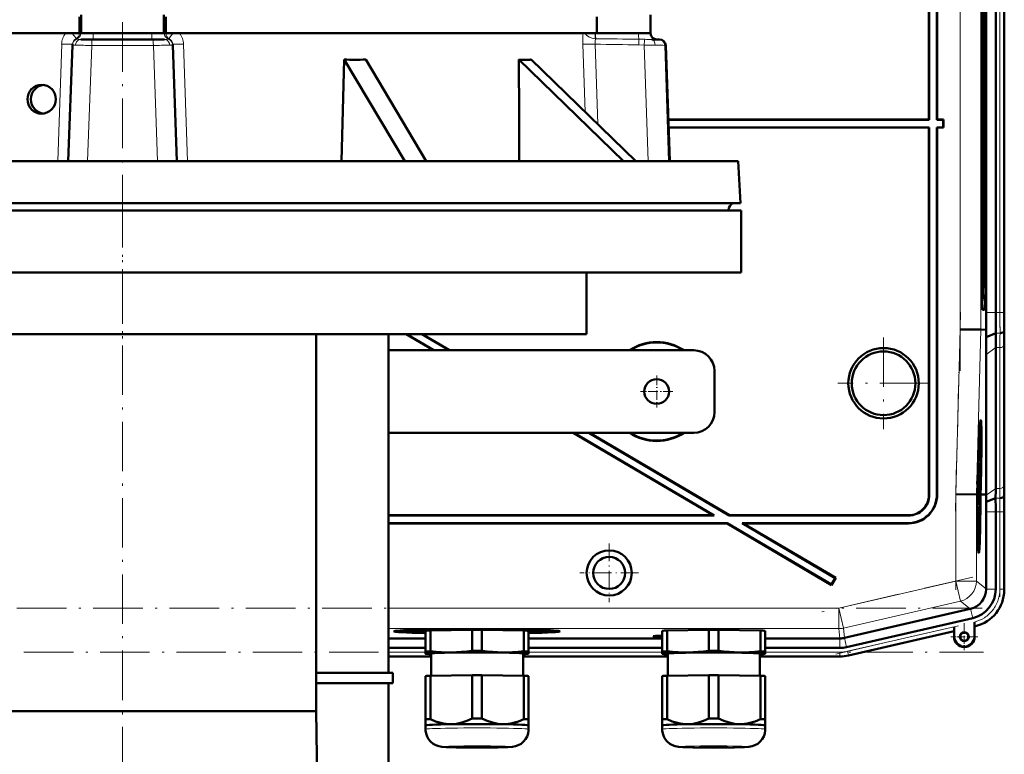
# Model space of a CAD drawing. Extents: x -1768 to 2122, y -1729 to 686.
# Tile 69 of 71: x 1581 to 1820, y 174 to 352. Entities that reach past the tile are written whole.
import ezdxf

# ---------------------------------------------------------------- set-up
doc = ezdxf.new("R2010")
doc.units = 0
doc.linetypes.add('DASHDOT', pattern=[18.5, 12, -3, 0.5, -3])

msp = doc.modelspace()

# ---------------------------------------------------------------- linework, layer by layer
at = {"color": 7, "lineweight": 50}
for p, q in [((1801.55, 327.49), (1801.55, 416.49)), ((1801.62, 327.42), (1801.62, 416.56)), ((1803.48, 416.42), (1803.48, 327.42)), ((1803.55, 416.49), (1803.55, 327.49)), ((1815.44, 280.63), (1815.44, 372.35)), ((1817.74, 372.35), (1817.74, 280.63)), ((1819.8, 280.63), (1819.8, 372.35)), ((1819.8, 372.35), (1819.8, 280.63)), ((1814.3, 291.49), (1814.3, 361.49)), ((1814.72, 361.49), (1814.72, 291.49)), ((1815.28, 361.49), (1815.28, 291.49)), ((1595.6, 352.37), (1595.6, 348.39)), ((1596.05, 352.82), (1596.05, 348.39)), ((1616.05, 352.82), (1616.05, 348.39)), ((1616.51, 348.39), (1616.51, 352.37)), ((1721.06, 352.37), (1721.06, 348.39)), ((1734.05, 352.82), (1734.05, 348.39)), ((1491.04, 348.39), (1595.6, 348.39)), ((1595.6, 348.39), (1596.05, 348.39)), ((1595.9, 346.89), (1598.68, 346.89)), ((1598.95, 348.39), (1596.05, 348.39)), ((1613.43, 346.89), (1598.68, 346.89)), ((1613.15, 348.39), (1598.95, 348.39)), ((1616.05, 348.39), (1613.15, 348.39)), ((1616.2, 346.89), (1613.43, 346.89)), ((1616.51, 348.39), (1616.05, 348.39)), ((1616.51, 348.39), (1721.06, 348.39)), ((1721.06, 348.39), (1734.05, 348.39)), ((1734.05, 348.39), (1734.05, 348.34)), ((1734.36, 346.89), (1736.02, 346.89)), ((1736.23, 346.89), (1736.02, 346.89)), ((1592.9, 317.39), (1593.88, 345.51)), ((1593.89, 345.59), (1593.88, 345.51)), ((1593.89, 345.59), (1593.89, 345.74)), ((1618.22, 345.59), (1618.22, 345.74)), ((1618.22, 345.59), (1618.22, 345.51)), ((1619.21, 317.39), (1618.22, 345.51)), ((1737.73, 345.44), (1738.71, 317.39)), ((1659.8, 341.99), (1659.12, 317.39)), ((1659.8, 341.99), (1674.45, 317.39)), ((1664.99, 341.99), (1679.65, 317.39)), ((1727.53, 317.39), (1702.14, 341.99)), ((1705.14, 341.99), (1704.98, 341.98)), ((1705.14, 341.99), (1730.53, 317.39)), ((1801.55, 327.49), (1738.35, 327.49)), ((1801.62, 327.42), (1738.35, 327.42)), ((1801.62, 327.42), (1801.55, 327.49)), ((1803.55, 327.49), (1803.48, 327.42)), ((1804.98, 327.42), (1803.48, 327.42)), ((1805.05, 327.49), (1803.55, 327.49)), ((1804.98, 327.42), (1805.05, 327.49)), ((1804.98, 325.56), (1804.98, 327.42)), ((1805.05, 325.49), (1805.05, 327.49)), ((1738.42, 325.56), (1801.62, 325.56)), ((1738.42, 325.49), (1801.55, 325.49)), ((1801.62, 325.56), (1801.55, 325.49)), ((1801.55, 325.49), (1801.55, 236.49)), ((1801.62, 325.56), (1801.62, 236.42)), ((1803.48, 236.55), (1803.48, 325.56)), ((1803.55, 325.49), (1803.48, 325.56)), ((1803.48, 325.56), (1804.98, 325.56)), ((1803.55, 236.48), (1803.55, 325.49)), ((1803.55, 325.49), (1805.05, 325.49)), ((1804.98, 325.56), (1805.05, 325.49)), ((1456.79, 317.39), (1737.05, 317.39)), ((1737.05, 317.39), (1755.32, 317.39)), ((1755.32, 317.39), (1755.85, 307.17)), ((1456.25, 307.17), (1737.52, 307.17)), ((1737.52, 307.17), (1742.57, 307.17)), ((1742.57, 307.17), (1755.85, 307.17)), ((1456.06, 305.39), (1756.06, 305.39)), ((1459.16, 305.39), (1734.97, 305.39)), ((1734.97, 305.39), (1752.95, 305.39)), ((1752.95, 305.39), (1752.95, 305.49)), ((1756.06, 305.39), (1756.06, 290.39)), ((1456.06, 290.39), (1756.06, 290.39)), ((1718.56, 290.39), (1718.56, 275.39)), ((1814.51, 283.48), (1814.4, 283.48)), ((1814.52, 283.48), (1814.41, 283.37)), ((1815.01, 281.3), (1814.57, 281.3)), ((1493.56, 275.39), (1718.56, 275.39)), ((1653, 275.39), (1653, 183.99)), ((1670.55, 193.24), (1670.55, 275.39)), ((1674.79, 275.39), (1681.4, 271.49)), ((1674.92, 275.39), (1681.54, 271.49)), ((1678.59, 275.39), (1685.2, 271.49)), ((1678.72, 275.39), (1685.34, 271.49)), ((1809.11, 276.57), (1814.11, 276.51)), ((1815.46, 276.49), (1814.11, 276.51)), ((1815.43, 274.69), (1815.46, 276.49)), ((1815.43, 274.69), (1817.77, 275.66)), ((1819.79, 276.06), (1819.83, 276.49)), ((1817.74, 238), (1817.74, 272.15)), ((1819.8, 239.42), (1819.8, 273.56)), ((1819.8, 239.42), (1819.8, 273.56)), ((1744.55, 271.49), (1670.55, 271.49)), ((1815.39, 236.49), (1815.39, 270.48)), ((1749.55, 266.49), (1749.55, 256.49)), ((1670.55, 251.49), (1744.55, 251.49)), ((1715.31, 251.49), (1749.23, 231.49)), ((1715.45, 251.49), (1749.48, 231.42)), ((1719.11, 251.49), (1753.14, 231.42)), ((1719.25, 251.49), (1753.16, 231.49)), ((1814.07, 252.85), (1813.87, 252.91)), ((1813.52, 243.44), (1813.52, 243.78)), ((1813.52, 243.58), (1813.52, 243.44)), ((1813.58, 244.55), (1813.55, 244.55)), ((1813.57, 244.61), (1813.56, 244.81)), ((1813.57, 244.61), (1813.56, 244.61)), ((1813.59, 245.4), (1813.58, 244.55)), ((1813.45, 241.46), (1813.44, 241.46)), ((1813.48, 241.74), (1813.45, 241.74)), ((1813.45, 241.46), (1813.45, 241.69)), ((1813.53, 241.69), (1813.45, 241.69)), ((1813.45, 241.46), (1813.54, 240.37)), ((1813.45, 241.05), (1813.45, 241.46)), ((1813.51, 242.75), (1813.48, 242.75)), ((1813.5, 242.67), (1813.48, 242.68)), ((1813.52, 242.62), (1813.48, 242.62)), ((1813.49, 242.23), (1813.48, 241.74)), ((1813.53, 242.18), (1813.49, 242.18)), ((1813.5, 242.67), (1813.51, 242.75)), ((1813.52, 242.62), (1813.5, 242.67)), ((1813.52, 242.94), (1813.52, 242.62)), ((1813.56, 242.91), (1813.52, 242.91)), ((1813.53, 242.18), (1813.56, 242.91)), ((1813.53, 241.69), (1813.53, 242.18)), ((1813.28, 238.99), (1813.32, 238.99)), ((1813.32, 238.99), (1813.28, 238.99)), ((1813.44, 239.52), (1813.38, 239.52)), ((1813.5, 239.71), (1813.39, 239.72)), ((1813.54, 239.96), (1813.4, 239.96)), ((1813.42, 237.69), (1813.44, 239.52)), ((1813.45, 241.05), (1813.43, 241.05)), ((1813.45, 239.52), (1813.44, 238.09)), ((1813.44, 239.52), (1813.45, 239.52)), ((1813.54, 239.96), (1813.45, 241.05)), ((1813.45, 239.71), (1813.45, 239.96)), ((1813.54, 240.37), (1813.54, 239.96)), ((1808.06, 236.59), (1813.06, 236.52)), ((1813.06, 236.52), (1813.22, 236.52)), ((1813.25, 237.97), (1813.22, 236.52)), ((1813.3, 237.97), (1813.25, 237.97)), ((1813.25, 237.97), (1813.3, 237.97)), ((1813.26, 236.52), (1813.3, 237.97)), ((1813.31, 236.52), (1813.26, 236.52)), ((1813.35, 238.48), (1813.31, 236.52)), ((1813.5, 236.7), (1813.31, 236.7)), ((1813.44, 236.65), (1813.31, 236.65)), ((1813.47, 237.29), (1813.32, 237.3)), ((1813.49, 237.24), (1813.32, 237.25)), ((1813.42, 237.69), (1813.33, 237.69)), ((1813.47, 237.29), (1813.42, 237.69)), ((1813.46, 238.58), (1813.44, 238.58)), ((1813.44, 238.09), (1813.46, 237.9)), ((1813.52, 238.44), (1813.47, 238.45)), ((1813.48, 237.79), (1813.47, 237.29)), ((1813.49, 237.74), (1813.47, 237.74)), ((1813.48, 234.82), (1813.5, 236.7)), ((1813.49, 237.74), (1813.52, 238.44)), ((1813.49, 237.24), (1813.49, 237.74)), ((1813.51, 236.7), (1813.49, 234.18)), ((1813.5, 236.7), (1813.51, 236.7)), ((1813.97, 236.51), (1814.02, 238.48)), ((1814.01, 236.51), (1813.97, 236.51)), ((1814.07, 238.47), (1814.01, 236.51)), ((1814.06, 236.51), (1814.11, 238.47)), ((1814.06, 236.5), (1814.43, 236.5)), ((1814.43, 236.5), (1815.39, 236.49)), ((1815.4, 236.35), (1815.39, 236.49)), ((1819.75, 236.06), (1819.78, 236.49)), ((1813.4, 235.47), (1813.31, 235.47)), ((1813.42, 234.23), (1813.32, 234.23)), ((1813.49, 234.18), (1813.32, 234.18)), ((1813.46, 235.12), (1813.41, 235.12)), ((1813.42, 234.73), (1813.42, 234.23)), ((1813.48, 234.23), (1813.42, 234.23)), ((1815.43, 234.71), (1817.72, 235.66)), ((1813.38, 233.64), (1813.33, 233.64)), ((1813.38, 232.83), (1813.34, 232.83)), ((1813.45, 231.79), (1813.35, 231.79)), ((1813.37, 230.85), (1813.44, 231.61)), ((1813.38, 233.64), (1813.49, 233.64)), ((1813.38, 232.83), (1813.38, 233.64)), ((1813.44, 231.98), (1813.38, 232.83)), ((1813.4, 233.1), (1813.47, 232.07)), ((1813.48, 233.1), (1813.4, 233.1)), ((1813.45, 231.79), (1813.44, 231.98)), ((1813.44, 231.61), (1813.45, 231.79)), ((1813.47, 232.07), (1813.47, 231.5)), ((1813.49, 233.64), (1813.48, 233.1)), ((1815.44, 213.63), (1815.44, 232.35)), ((1817.74, 213.54), (1817.74, 232.35)), ((1819.8, 213.34), (1819.8, 232.35)), ((1819.8, 213.54), (1819.8, 232.35)), ((1749.23, 231.49), (1670.55, 231.49)), ((1749.48, 231.42), (1670.55, 231.42)), ((1670.55, 229.56), (1752.64, 229.56)), ((1670.55, 229.49), (1752.62, 229.49)), ((1749.48, 231.42), (1749.23, 231.49)), ((1752.62, 229.49), (1752.64, 229.56)), ((1752.62, 229.49), (1777.93, 214.56)), ((1752.64, 229.56), (1777.91, 214.65)), ((1753.14, 231.42), (1753.16, 231.49)), ((1796.63, 231.42), (1753.14, 231.42)), ((1796.56, 231.49), (1753.16, 231.49)), ((1756.55, 229.49), (1756.3, 229.56)), ((1756.3, 229.56), (1796.49, 229.56)), ((1756.3, 229.56), (1778.85, 216.26)), ((1756.55, 229.49), (1796.56, 229.49)), ((1756.55, 229.49), (1778.95, 216.28)), ((1813.47, 231.5), (1813.38, 230.51)), ((1813.38, 230.48), (1813.46, 230.48)), ((1813.45, 229.94), (1813.39, 229.94)), ((1813.46, 230.48), (1813.45, 229.94)), ((1813.64, 224.05), (1813.45, 224)), ((1778.85, 216.26), (1777.91, 214.65)), ((1778.95, 216.28), (1777.93, 214.56)), ((1778.85, 216.26), (1778.95, 216.28)), ((1777.91, 214.65), (1777.93, 214.56)), ((1815.44, 213.63), (1815.44, 213.54)), ((1811.57, 208.76), (1781.09, 201.73)), ((1811.65, 208.78), (1811.57, 208.76)), ((1781.6, 199.49), (1812.17, 206.54)), ((1812.57, 205.58), (1812.57, 205.2)), ((1812.57, 202.03), (1812.57, 205.58)), ((1673.85, 203.32), (1673.79, 203.55)), ((1679.5, 198.43), (1679.5, 203.48)), ((1680.68, 203.53), (1690.81, 203.68)), ((1680.68, 198.48), (1680.68, 203.53)), ((1682.81, 203.56), (1682.81, 203.67)), ((1690.81, 198.63), (1690.81, 203.68)), ((1691.47, 203.8), (1691.47, 203.85)), ((1691.47, 203.85), (1691.47, 203.8)), ((1692.47, 203.85), (1692.47, 203.8)), ((1692.47, 203.8), (1692.47, 203.85)), ((1693.18, 203.68), (1703.31, 203.53)), ((1693.18, 198.63), (1693.18, 203.68)), ((1701.19, 203.67), (1701.19, 203.56)), ((1703.31, 198.48), (1703.31, 203.53)), ((1704.5, 198.43), (1704.5, 203.48)), ((1710.09, 203.32), (1710.15, 203.55)), ((1736.87, 198.43), (1736.87, 203.47)), ((1738.06, 203.53), (1748.19, 203.68)), ((1738.06, 198.48), (1738.06, 203.53)), ((1748.19, 198.63), (1748.19, 203.68)), ((1750.56, 203.68), (1760.69, 203.53)), ((1750.56, 198.63), (1750.56, 203.68)), ((1760.69, 198.48), (1760.69, 203.53)), ((1761.87, 198.43), (1761.87, 203.47)), ((1782.06, 197.48), (1807.63, 203.38)), ((1782.06, 197.48), (1807.63, 203.38)), ((1807.63, 203.38), (1807.67, 203.42)), ((1807.63, 202.03), (1807.63, 203.38)), ((1807.7, 204.46), (1807.7, 202.03)), ((1812.57, 205.2), (1812.57, 204.87)), ((1812.6, 204.56), (1812.63, 204.53)), ((1812.63, 204.53), (1812.83, 204.58)), ((1812.63, 204.53), (1812.83, 204.58)), ((1812.63, 204.53), (1812.63, 202.03)), ((1812.63, 202.03), (1812.63, 204.53)), ((1670.55, 201.6), (1679.5, 201.6)), ((1704.5, 201.6), (1736.87, 201.6)), ((1761.87, 201.6), (1779.97, 201.6)), ((1670.55, 199.3), (1679.5, 199.3)), ((1679.5, 198.43), (1679.5, 197.93)), ((1704.5, 199.3), (1736.87, 199.3)), ((1704.5, 197.93), (1704.5, 198.43)), ((1736.87, 198.43), (1736.87, 197.92)), ((1761.87, 199.3), (1779.98, 199.3)), ((1761.87, 197.92), (1761.87, 198.43)), ((1670.55, 197.24), (1680.85, 197.24)), ((1670.55, 197.24), (1680.85, 197.24)), ((1679.5, 197.93), (1679.5, 197.91)), ((1679.56, 197.89), (1679.5, 197.91)), ((1680.85, 192.54), (1680.85, 197.93)), ((1703.15, 197.93), (1703.15, 192.54)), ((1703.15, 197.24), (1738.22, 197.24)), ((1703.15, 197.24), (1738.22, 197.24)), ((1704.44, 197.89), (1704.5, 197.91)), ((1704.5, 197.91), (1704.5, 197.93)), ((1736.87, 197.92), (1736.87, 197.91)), ((1736.93, 197.89), (1736.87, 197.91)), ((1738.22, 192.54), (1738.22, 197.92)), ((1760.52, 197.92), (1760.52, 192.54)), ((1779.98, 197.24), (1760.52, 197.24)), ((1760.52, 197.24), (1779.98, 197.24)), ((1761.81, 197.89), (1761.87, 197.91)), ((1761.87, 197.91), (1761.87, 197.92)), ((1653, 193.24), (1671.55, 193.24)), ((1671.55, 190.74), (1671.55, 193.24)), ((1679.5, 192.48), (1679.5, 181.98)), ((1680.68, 192.53), (1690.81, 192.69)), ((1680.68, 192.53), (1680.68, 182.03)), ((1690.81, 192.69), (1690.81, 182.18)), ((1693.18, 192.69), (1703.31, 192.53)), ((1693.18, 192.69), (1693.18, 182.18)), ((1703.31, 192.53), (1703.31, 182.03)), ((1704.5, 192.48), (1704.5, 181.98)), ((1736.87, 192.48), (1736.87, 181.97)), ((1738.06, 192.53), (1748.19, 192.69)), ((1738.06, 192.53), (1738.06, 182.03)), ((1748.19, 192.69), (1748.19, 182.18)), ((1750.56, 192.69), (1760.69, 192.53)), ((1750.56, 192.69), (1750.56, 182.18)), ((1760.69, 192.53), (1760.69, 182.03)), ((1761.87, 192.48), (1761.87, 181.97)), ((1671.55, 190.74), (1653, 190.74)), ((1670.55, 164.68), (1670.55, 190.74)), ((1653, 183.99), (1559.11, 183.99)), ((1653, 183.99), (1654.03, 120.99)), ((1679.5, 181.98), (1679.5, 180.52)), ((1704.5, 180.52), (1704.5, 181.98)), ((1736.87, 181.97), (1736.87, 180.52)), ((1761.87, 180.52), (1761.87, 181.97)), ((1679.5, 179.57), (1679.5, 180.52)), ((1704.49, 180.51), (1704.5, 180.52)), ((1704.5, 180.52), (1704.5, 179.57)), ((1704.5, 180.52), (1704.5, 180.52)), ((1736.87, 179.57), (1736.87, 180.52)), ((1761.87, 180.52), (1761.87, 179.57)), ((1761.87, 180.52), (1761.87, 180.52)), ((1761.87, 180.51), (1761.87, 180.52))]:
    msp.add_line(p, q, dxfattribs=at)
at = {"color": 7, "linetype": 'DASHDOT', "lineweight": 18}
for p, q in [((1809.11, 266.51), (1809.11, 386.47)), ((1818.77, 381.52), (1818.77, 271.46)), ((1606.05, 351.04), (1606.05, 301.24)), ((1606.06, 308.39), (1606.06, 272.39)), ((1606.05, 57.15), (1606.05, 295.23)), ((1807.96, 232.5), (1809.22, 280.72)), ((1790.55, 274.59), (1790.55, 252.39)), ((1801.65, 263.49), (1779.46, 263.49)), ((1808.06, 213.42), (1808.06, 238.69)), ((1818.77, 234.23), (1818.77, 211.66)), ((1812.18, 216.48), (1775.58, 208.03)), ((1814.45, 208.98), (1397.46, 208.98)), ((1779.01, 197.83), (1810.31, 205.06)), ((1397.12, 198.27), (1814.79, 198.27))]:
    msp.add_line(p, q, dxfattribs=at)
at = {"color": 7, "lineweight": 18}
for p, q in [((1809.11, 276.57), (1809.11, 376.4)), ((1814.11, 276.51), (1814.11, 376.47)), ((1818.77, 372.35), (1818.77, 280.63)), ((1819.77, 372.35), (1819.77, 280.63)), ((1594.74, 347.04), (1594.75, 347.05)), ((1595.44, 348.39), (1595.59, 348.34)), ((1595.59, 348.34), (1595.59, 348.39)), ((1595.59, 348.34), (1595.59, 348.34)), ((1595.59, 348.34), (1595.95, 348.34)), ((1595.95, 348.39), (1595.95, 348.34)), ((1598.95, 348.39), (1598.95, 348.34)), ((1598.95, 348.34), (1613.16, 348.34)), ((1598.95, 348.34), (1598.95, 346.89)), ((1613.15, 348.39), (1613.16, 348.34)), ((1613.16, 346.89), (1613.16, 348.34)), ((1616.15, 348.39), (1616.15, 348.34)), ((1616.52, 348.34), (1616.15, 348.34)), ((1616.52, 348.34), (1616.52, 348.39)), ((1616.66, 348.39), (1616.52, 348.34)), ((1616.52, 348.34), (1616.52, 348.34)), ((1617.37, 347.04), (1617.36, 347.05)), ((1720.66, 348.39), (1720.66, 348.34)), ((1720.66, 348.34), (1720.74, 348.34)), ((1720.74, 348.34), (1731.16, 348.34)), ((1731.16, 348.39), (1731.16, 348.34)), ((1731.18, 345.59), (1731.2, 346.96)), ((1590.32, 317.39), (1591.29, 345.74)), ((1597.58, 317.39), (1598.59, 345.44)), ((1606.05, 345.44), (1598.59, 345.44)), ((1613.51, 345.44), (1606.05, 345.44)), ((1614.53, 317.39), (1613.51, 345.44)), ((1621.79, 317.39), (1620.82, 345.74)), ((1717.67, 345.74), (1718.17, 329.36)), ((1720.64, 345.74), (1721.24, 326.39)), ((1731.18, 345.59), (1732.52, 345.51)), ((1733.45, 317.39), (1732.52, 345.51)), ((1738.43, 317.39), (1737.51, 345.44)), ((1737.73, 345.44), (1737.51, 345.44)), ((1459.15, 305.49), (1734.97, 305.49)), ((1734.97, 305.49), (1739.93, 305.49)), ((1739.93, 305.49), (1752.95, 305.49)), ((1814.72, 291.49), (1815.28, 291.49)), ((1814.51, 283.48), (1814.41, 283.37)), ((1814.55, 281.33), (1815.01, 281.3)), ((1815.44, 280.63), (1817.74, 280.63)), ((1817.74, 280.63), (1818.77, 280.63)), ((1819.77, 280.63), (1818.77, 280.63)), ((1819.77, 280.63), (1819.8, 280.63)), ((1808.06, 236.59), (1809.11, 276.57)), ((1813.06, 236.52), (1814.11, 276.51)), ((1817.77, 275.66), (1818.8, 275.66)), ((1815.39, 270.48), (1817.74, 272.15)), ((1817.74, 272.15), (1818.77, 272.15)), ((1818.77, 238), (1818.77, 272.15)), ((1819.77, 238.69), (1819.77, 272.83)), ((1801.55, 236.49), (1801.62, 236.42)), ((1803.48, 236.55), (1803.55, 236.48)), ((1808.06, 215.53), (1808.06, 236.59)), ((1813.06, 215.53), (1813.06, 236.52)), ((1815.4, 236.35), (1817.74, 238)), ((1817.74, 238), (1818.77, 238)), ((1819.83, 236.49), (1819.78, 236.49)), ((1817.72, 235.66), (1818.75, 235.66)), ((1815.44, 232.35), (1817.74, 232.35)), ((1817.74, 232.35), (1818.77, 232.35)), ((1818.77, 232.35), (1819.77, 232.35)), ((1818.77, 213.54), (1818.77, 232.35)), ((1819.77, 232.35), (1819.8, 232.35)), ((1819.77, 232.35), (1819.77, 213.54)), ((1796.56, 229.49), (1796.49, 229.56)), ((1796.56, 231.49), (1796.63, 231.42)), ((1779.7, 208.98), (1808.06, 215.53)), ((1813.06, 215.53), (1808.06, 215.53)), ((1808.06, 215.53), (1809.19, 210.66)), ((1813.06, 215.53), (1815.44, 213.63)), ((1815.44, 213.54), (1817.74, 213.54)), ((1819.77, 213.54), (1818.77, 213.54)), ((1819.77, 213.54), (1819.8, 213.54)), ((1809.19, 210.66), (1780.82, 204.11)), ((1811.57, 208.76), (1809.19, 210.66)), ((1670.55, 208.98), (1779.7, 208.98)), ((1779.7, 208.98), (1780.82, 204.11)), ((1779.7, 208.98), (1779.7, 203.98)), ((1811.65, 208.78), (1812.17, 206.54)), ((1779.7, 203.98), (1670.55, 203.98)), ((1779.97, 201.6), (1779.7, 203.98)), ((1780.82, 204.11), (1781.09, 201.73)), ((1781.83, 198.48), (1807.7, 204.46)), ((1782.06, 197.51), (1807.67, 203.42)), ((1812.6, 204.56), (1812.63, 204.57)), ((1812.63, 204.57), (1812.63, 204.53)), ((1779.98, 201.6), (1779.98, 199.3)), ((1781.08, 201.73), (1781.6, 199.49)), ((1807.7, 202.03), (1807.63, 202.03)), ((1812.57, 202.03), (1812.63, 202.03)), ((1670.55, 198.27), (1679.5, 198.27)), ((1704.5, 198.27), (1736.87, 198.27)), ((1761.87, 198.27), (1779.98, 198.27)), ((1779.98, 197.27), (1779.98, 198.27)), ((1782.06, 197.51), (1781.83, 198.48)), ((1670.55, 197.27), (1680.85, 197.27)), ((1703.15, 197.27), (1738.22, 197.27)), ((1760.52, 197.27), (1779.98, 197.27)), ((1779.98, 197.27), (1779.98, 197.24)), ((1782.06, 197.51), (1782.06, 197.48))]:
    msp.add_line(p, q, dxfattribs=at)
at = {"color": 7, "linetype": 'DASHDOT', "lineweight": 18, "ltscale": 0.195001}
for p, q in [((1735.55, 265.39), (1735.55, 257.59)), ((1739.45, 261.49), (1731.65, 261.49))]:
    msp.add_line(p, q, dxfattribs=at)
at = {"color": 7, "linetype": 'DASHDOT', "lineweight": 18, "ltscale": 0.355368}
for p, q in [((1724.04, 224.6), (1724.04, 210.38)), ((1731.15, 217.49), (1716.93, 217.49))]:
    msp.add_line(p, q, dxfattribs=at)
at = {"color": 7, "linetype": 'DASHDOT', "lineweight": 18, "ltscale": 0.1625}
for p, q in [((1810.13, 205.28), (1810.13, 198.78)), ((1813.38, 202.03), (1806.88, 202.03))]:
    msp.add_line(p, q, dxfattribs=at)
at = {"color": 7, "linetype": 'DASHDOT', "lineweight": 18, "ltscale": 0.157961}
msp.add_line((1810.13, 205.19), (1810.13, 198.87), dxfattribs=at)
at = {"color": 7, "linetype": 'DASHDOT', "lineweight": 18, "ltscale": 0.157962}
msp.add_line((1813.29, 202.03), (1806.98, 202.03), dxfattribs=at)
at = {"color": 7, "lineweight": 18}
for points in [[(1593.78, 348.39), (1594.33, 347.77), (1594.68, 347.25), (1594.74, 347.09), (1594.75, 347.06), (1594.75, 347.05)], [(1594.63, 345.46), (1594.7, 345.9), (1594.89, 346.31), (1595.17, 346.62), (1595.53, 346.82), (1595.9, 346.89)], [(1595.9, 346.89), (1595.27, 346.9), (1595.09, 346.92)], [(1598.95, 348.34), (1597.02, 348.32), (1596, 348.33), (1595.96, 348.33), (1595.95, 348.34)], [(1616.15, 348.34), (1616.14, 348.33), (1616.1, 348.33), (1615.8, 348.32), (1613.21, 348.34), (1613.16, 348.34)], [(1617.02, 346.92), (1616.84, 346.9), (1616.2, 346.89)], [(1617.48, 345.46), (1617.4, 345.9), (1617.21, 346.31), (1616.93, 346.62), (1616.58, 346.82), (1616.2, 346.89)], [(1618.32, 348.39), (1617.9, 347.92), (1617.58, 347.5), (1617.38, 347.15), (1617.36, 347.07), (1617.36, 347.05)], [(1718.1, 348.39), (1718.54, 347.91), (1719.11, 347.51), (1719.66, 347.26), (1720.13, 347.12), (1720.61, 347.05)], [(1720.61, 347.05), (1720.63, 347.85), (1720.66, 348.34)], [(1720.77, 347.04), (1720.7, 346.86), (1720.65, 346.63), (1720.62, 346.07), (1720.64, 345.74)], [(1734.05, 348.34), (1734.05, 348.33), (1734.05, 348.33), (1734.05, 348.33), (1734.01, 348.33), (1733.65, 348.32), (1731.16, 348.34)], [(1735.15, 345.46), (1735.08, 346), (1735.01, 346.26), (1734.9, 346.48), (1734.76, 346.69), (1734.59, 346.83), (1734.36, 346.89)], [(1591.29, 345.74), (1593.01, 345.7), (1593.64, 345.71), (1593.84, 345.72), (1593.88, 345.73), (1593.89, 345.73), (1593.89, 345.74), (1593.89, 345.74), (1593.89, 345.74)], [(1594.63, 345.46), (1593.99, 345.47), (1593.92, 345.49), (1593.89, 345.49), (1593.89, 345.5), (1593.88, 345.5), (1593.88, 345.51)], [(1618.22, 345.51), (1618.22, 345.5), (1618.21, 345.5), (1618.19, 345.49), (1618.14, 345.48), (1617.96, 345.46), (1617.48, 345.46)], [(1620.82, 345.74), (1619.1, 345.7), (1618.47, 345.71), (1618.26, 345.72), (1618.23, 345.73), (1618.22, 345.73), (1618.22, 345.74), (1618.22, 345.74), (1618.22, 345.74)], [(1735.15, 345.46), (1737.07, 345.46), (1737.44, 345.45), (1737.51, 345.44)]]:
    msp.add_lwpolyline(points, dxfattribs=at)
at = {"color": 7, "lineweight": 50}
for points in [[(1813.54, 243.67), (1813.54, 243.65), (1813.53, 243.42), (1813.52, 242.94)], [(1813.53, 244.05), (1813.54, 244.14), (1813.55, 244.16)], [(1813.56, 242.91), (1813.55, 243.6), (1813.55, 243.65), (1813.54, 243.67)], [(1813.55, 244.16), (1813.56, 244.11), (1813.56, 243.95), (1813.57, 242.89)], [(1813.57, 242.89), (1813.54, 241.83), (1813.53, 241.69)], [(1813.46, 238.58), (1813.49, 239.62), (1813.5, 239.69), (1813.5, 239.71)], [(1813.5, 239.22), (1813.49, 239.11), (1813.47, 238.45)], [(1813.5, 239.71), (1813.52, 239.6), (1813.52, 239.42)], [(1813.52, 238.44), (1813.51, 239.11), (1813.5, 239.22)], [(1813.4, 235.47), (1813.42, 236.43), (1813.43, 236.61), (1813.44, 236.65)], [(1813.44, 236.65), (1813.45, 236.47), (1813.47, 235.58)], [(1813.53, 238.44), (1813.5, 237.38), (1813.49, 237.24)], [(1813.42, 234.23), (1813.4, 234.74), (1813.4, 235.47)], [(1813.43, 236.16), (1813.42, 236.04), (1813.41, 235.46)], [(1813.41, 235.46), (1813.42, 234.79), (1813.42, 234.74), (1813.42, 234.73)], [(1813.46, 235.12), (1813.44, 236.08), (1813.44, 236.14), (1813.43, 236.16)], [(1812.57, 204.87), (1812.59, 204.58), (1812.6, 204.56), (1812.6, 204.56)], [(1685.75, 198.21), (1684.57, 198.21), (1683.39, 198.25), (1682.05, 198.34), (1680.68, 198.48)], [(1690.81, 198.63), (1689.53, 198.46), (1688.26, 198.34), (1687.01, 198.25), (1685.75, 198.21)], [(1698.25, 198.21), (1696.99, 198.25), (1695.73, 198.34), (1694.47, 198.46), (1693.18, 198.63)], [(1703.31, 198.48), (1701.95, 198.34), (1700.61, 198.25), (1699.43, 198.21), (1698.25, 198.21)], [(1743.12, 198.21), (1741.94, 198.21), (1740.76, 198.25), (1739.42, 198.34), (1738.06, 198.48)], [(1748.19, 198.63), (1746.9, 198.46), (1745.64, 198.33), (1744.38, 198.25), (1743.12, 198.21)], [(1755.62, 198.21), (1754.36, 198.25), (1753.11, 198.33), (1751.84, 198.46), (1750.56, 198.63)], [(1760.69, 198.48), (1759.32, 198.34), (1757.98, 198.25), (1756.8, 198.21), (1755.62, 198.21)], [(1685.75, 180.81), (1685.12, 180.82), (1684.5, 180.87), (1683.85, 180.97), (1683.2, 181.11), (1681.94, 181.5), (1680.68, 182.03)], [(1690.81, 182.18), (1689.55, 181.61), (1688.29, 181.19), (1687.64, 181.02), (1686.99, 180.91), (1686.37, 180.84), (1685.75, 180.81)], [(1698.25, 180.81), (1697.63, 180.84), (1697.01, 180.91), (1696.35, 181.02), (1695.7, 181.19), (1694.44, 181.61), (1693.18, 182.18)], [(1703.31, 182.03), (1702.05, 181.5), (1700.79, 181.11), (1700.15, 180.97), (1699.5, 180.87), (1698.87, 180.82), (1698.25, 180.81)], [(1743.12, 180.8), (1742.5, 180.82), (1741.88, 180.87), (1741.22, 180.97), (1740.58, 181.11), (1739.32, 181.5), (1738.06, 182.03)], [(1748.19, 182.18), (1746.93, 181.61), (1745.67, 181.18), (1745.02, 181.02), (1744.36, 180.91), (1743.74, 180.83), (1743.12, 180.8)], [(1755.62, 180.8), (1755, 180.83), (1754.38, 180.91), (1753.73, 181.02), (1753.08, 181.18), (1751.82, 181.61), (1750.56, 182.18)], [(1760.69, 182.03), (1759.43, 181.5), (1758.17, 181.11), (1757.52, 180.97), (1756.87, 180.87), (1756.25, 180.82), (1755.62, 180.8)], [(1692, 175.12), (1686.92, 175.16), (1684.53, 175.23), (1683.45, 175.31), (1682.69, 175.45), (1681.99, 175.7), (1681.33, 176.08), (1680.74, 176.57), (1680.26, 177.15), (1679.88, 177.81), (1679.63, 178.52), (1679.51, 179.27), (1679.5, 179.57)], [(1692, 175.12), (1697.07, 175.16), (1699.47, 175.23), (1700.55, 175.31), (1701.31, 175.45), (1702, 175.7), (1702.67, 176.08), (1703.25, 176.57), (1703.74, 177.15), (1704.11, 177.81), (1704.37, 178.52), (1704.49, 179.27), (1704.5, 179.57)], [(1749.37, 175.11), (1744.3, 175.16), (1741.9, 175.23), (1740.82, 175.31), (1740.06, 175.45), (1739.37, 175.7), (1738.7, 176.08), (1738.12, 176.57), (1737.63, 177.15), (1737.26, 177.81), (1737, 178.52), (1736.88, 179.27), (1736.87, 179.57)], [(1749.37, 175.11), (1754.45, 175.16), (1756.85, 175.23), (1757.92, 175.31), (1758.68, 175.45), (1759.38, 175.7), (1760.04, 176.08), (1760.63, 176.57), (1761.11, 177.15), (1761.49, 177.81), (1761.74, 178.52), (1761.86, 179.27), (1761.87, 179.57)]]:
    msp.add_lwpolyline(points, dxfattribs=at)
for centre, radius in [((1790.55, 263.49), 8.54), ((1790.55, 263.49), 7.72), ((1735.55, 261.49), 3), ((1724.04, 217.49), 5.47), ((1724.04, 217.49), 3.88), ((1810.13, 202.03), 1.07), ((1810.13, 202.03), 1)]:
    msp.add_circle(centre, radius, dxfattribs=at)
at = {"color": 7, "lineweight": 18}
for centre, radius, start, end in [((1595.89, 345.58), 4.61, 142.4046, 177.9775), ((1595.38, 345.46), 1.5, 101.2636, 177.8996), ((1595.38, 345.69), 1.49, 115.5121, 178.089), ((1595.38, 345.54), 1.5, 108.0677, 177.9855), ((1595.36, 348.28), 1.39, 243.5503, 251.548), ((1594.09, 348.4), 1.5, 296.0617, 357.8337), ((1595.72, 349.95), 3.1, 255.0583, 258.2168), ((1618.02, 348.4), 1.5, 182.1663, 243.9383), ((1616.39, 349.96), 3.1, 281.7864, 284.9382), ((1616.73, 345.46), 1.5, 2.1004, 78.7364), ((1616.74, 348.29), 1.39, 288.463, 296.4448), ((1616.72, 345.54), 1.5, 2.0144, 71.9323), ((1616.72, 345.69), 1.49, 1.9111, 64.4878), ((1616.21, 345.58), 4.61, 2.022, 37.5956), ((1747.46, 346.75), 29.8, 176.858, 181.9537), ((1720.79, 357.24), 8.9, 263.8723, 269.1428), ((1720.89, 350.18), 3.14, 264.9299, 267.8638), ((1752.71, 4109.72), 3762.82, 269.51363, 269.67239), ((1730.89, 309.82), 37.15, 87.2983, 89.532), ((1931.01, 329.2), 199.16, 174.895, 175.303), ((1734.32, 387.96), 41.07, 267.6553, 270.0545), ((1595.13, 44.08), 301.38, 89.3419, 90.0963), ((1616.97, 44.08), 301.38, 89.9037, 90.6581), ((1752.71, 2229.57), 1884.11, 269.02474, 269.34518), ((1734.8, 396.2), 50.74, 267.4313, 270.3997), ((2237.57, 280.53), 418.8, 179.9856, 180.6657), ((2203.38, 280.53), 383.61, 179.9854, 180.6681), ((2068.68, 271.84), 249.92, 179.1254, 179.9311), ((2048.86, 272.55), 229.1, 179.1224, 179.9306), ((1648.78, 238.2), 169.99, 359.143, 359.9328), ((1628.85, 238.91), 190.91, 359.1448, 359.9328), ((1533.14, 232.41), 285.63, 359.9869, 0.6516), ((1498.94, 232.42), 320.83, 359.987, 0.6502), ((1810.56, 213.54), 9.21, 282.9951, 0.005), ((1810.6, 213.54), 8.17, 341.479, 0.0467), ((1810.63, 213.51), 8.13, 322.0259, 341.626), ((1810.6, 213.49), 8.15, 302.6137, 322.2041), ((1810.57, 213.52), 8.18, 284.1355, 302.7235), ((1779.7, 208.98), 5, 270, 283), ((1779.98, 206.47), 8.2, 269.9878, 283.0122), ((1779.98, 206.49), 9.21, 270.0004, 282.9992)]:
    msp.add_arc(centre, radius, start, end, dxfattribs=at)
at = {"color": 7, "lineweight": 50}
for centre, radius, start, end in [((1735.55, 348.39), 1.5, 182, 270), ((1736.23, 345.39), 1.5, 2, 90), ((1662.4, 439.76), 97.8, 268.4748, 271.5193), ((-49372.45, 158.82), 51074.92, 0.177886, 0.205482), ((1703.65, 374.82), 32.87, 267.3635, 272.3113), ((1586.54, 332.37), 3.56, 135.478, 179.6681), ((1587.37, 332.39), 3.54, 135.7561, 180.0983), ((1586.45, 332.46), 3.43, 90.1062, 135.4963), ((1587.27, 332.48), 3.41, 96.9791, 135.6501), ((1586.44, 332.47), 3.41, 44.4297, 89.9299), ((1586.38, 332.42), 3.5, 359.6203, 44.4185), ((1586.5, 332.36), 3.51, 179.4201, 224.0331), ((1587.37, 332.38), 3.54, 179.9017, 224.244), ((1586.33, 332.41), 3.54, 315.2231, 359.7101), ((1586.4, 332.27), 3.38, 224.1543, 269.9933), ((1587.27, 332.3), 3.41, 224.3498, 262.6636), ((1586.39, 332.34), 3.46, 270.1696, 315.3495), ((1754.95, 305.39), 2, 116.8684, 177), ((2341.35, 280.59), 525.91, 179.9957, 180.4469), ((2237.81, 280.53), 420.07, 179.9858, 180.6638), ((2166.88, 280.54), 347.08, 179.9853, 180.6691), ((2116.78, 270.13), 301.39, 179.1332, 179.9321), ((2068.25, 271.85), 250.51, 179.1277, 179.9315), ((2027.16, 273.31), 207.36, 179.1212, 179.9305), ((1735.55, 261.49), 12, 56.4427, 123.5573), ((1735.55, 261.49), 11.9, 57.2111, 122.7889), ((1744.55, 266.49), 5, 0, 90), ((1744.55, 256.49), 5, 270, 360), ((1735.55, 261.49), 12, 236.4427, 303.5573), ((1735.55, 261.49), 11.9, 237.2111, 302.7889), ((1814.01, 252.79), 0.0805, 4.8393, 48.6176), ((1813.7, 244.6), 0.129, 175.8658, 199.2161), ((1818.42, 242.12), 4.95, 179.4351, 184.4451), ((1816.35, 242.47), 2.88, 179.1341, 184.6358), ((1786.52, 243.03), 26.99, 359.3998, 0.6122), ((1782.96, 238.84), 30.57, 359.2603, 1.093), ((1607.15, 239.67), 212.65, 359.1437, 359.9328), ((2027.02, 239.67), 207.22, 180.0687, 180.8785), ((1796.49, 236.55), 6.99, 269.9843, 0.0157), ((1796.56, 236.48), 5, 269.9843, 0.0157), ((1796.56, 236.48), 6.99, 269.9842, 0.0158), ((1796.63, 236.41), 5, 269.9843, 0.0157), ((1846.83, 238.27), 33.37, 179.4676, 180.647), ((1831.43, 238.19), 17.96, 179.1828, 181.286), ((1700.62, 233.36), 114.81, 0.6735, 1.491), ((1648.45, 238.2), 169.29, 359.1397, 359.9326), ((1462.47, 232.43), 357.33, 359.9869, 0.6511), ((2167.39, 232.43), 347.59, 179.3315, 180.0144), ((1835.41, 235.15), 21.94, 180.0813, 182.4019), ((1871.74, 236.08), 58.27, 180.4885, 181.2422), ((1813.61, 234.23), 0.129, 175.8658, 199.2161), ((1615.05, 232.4), 200.39, 359.9856, 0.6607), ((1533.34, 232.41), 284.4, 359.9866, 0.6543), ((1810.44, 213.64), 5, 284.0551, 358.9536), ((1810.56, 213.54), 7.18, 282.9912, 0.0087), ((1810.81, 213.34), 8.99, 282.9916, 0.0084), ((1810.13, 202.03), 1, 38.8023, 269.957), ((1810.13, 202.03), 2.5, 180, 0), ((1810.13, 202.03), 2.43, 180, 360), ((1810.13, 202.03), 2.5, 218.7594, 0), ((1779.98, 206.49), 7.19, 270.0004, 282.9993), ((1779.98, 206.49), 9.25, 270.0004, 282.9992), ((1779.98, 206.49), 9.25, 270.0004, 282.9992)]:
    msp.add_arc(centre, radius, start, end, dxfattribs=at)
at = {"color": 7, "lineweight": 18}
for centre, major_axis, ratio, start_param, end_param in [((1594.09, 348.39), (0, -1.5), 0.999391, 0.448089, 1.53589), ((1594.45, 348.39), (0, -1.5), 0.999391, 0.315358, 1.53589), ((1598.68, 345.39), (0, 1.5), 0.056647, 0, 1.53589), ((1613.43, 345.39), (0, 1.5), 0.056647, 4.747296, 6.283185), ((1617.65, 348.39), (0, 1.5), 0.999391, 1.605703, 2.826233), ((1618.02, 348.39), (0, 1.5), 0.999391, 1.605704, 2.693504), ((1720.79, 348.39), (0, -1.5), 0.0349, 4.747295, 5.835096), ((1731.21, 348.39), (0, -1.5), 0.0349, 4.747296, 5.967827), ((1736.02, 345.39), (0, 1.5), 0.998394, 4.747296, 6.283185), ((1720.64, 345.84), (3, 0.09), 0.034883, 3.273131, 4.711304), ((1818.77, 272.85), (1, 0), 0.707107, 4.712389, 6.248279), ((1818.77, 238.71), (1, 0), 0.707107, 4.712389, 6.248279), ((1808.06, 215.53), (3.11, 3.91), 0.999441, 4.04071, 5.384068), ((1692, 179.57), (12.5, 0), 0.026177, 1.047198, 3.141593), ((1692, 179.57), (12.5, 0), 0.026177, 0, 1.047198), ((1749.37, 179.57), (12.5, 0), 0.026177, 1.047198, 3.141593), ((1749.37, 179.57), (12.5, 0), 0.026177, 0, 1.047198), ((1692, 175.33), (8.26, 0), 0.026177, 1.570796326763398, 7.853981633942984), ((1749.37, 175.33), (8.26, 0), 0.026177, 1.570796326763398, 7.853981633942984)]:
    msp.add_ellipse(centre, major_axis=major_axis, ratio=ratio, start_param=start_param, end_param=end_param, dxfattribs=at)
at = {"color": 7, "lineweight": 50}
for centre, major_axis, ratio, start_param, end_param in [((1814.57, 291.49), (0, 10.19), 0.026177, 1.570796, 3.139981), ((1814.51, 291.49), (0, 8.01), 0.026177, 3.167782, 4.712389), ((1815.01, 291.49), (0, 10.19), 0.026177, 3.141593, 4.712389), ((1814.51, 291.49), (0, 8.01), 0.026177, 3.141593, 3.167782), ((1818.79, 276.07), (1, 0), 0.414255, 4.715234, 6.251119), ((1813.69, 238.5), (0.42, 16.16), 0.026173, 0.002609, 1.541551), ((1813.69, 238.5), (0.42, 16.16), 0.026173, 4.711319, 6.285795), ((1813.69, 238.41), (-0.38, -14.44), 0.026173, 3.134978, 4.673197), ((1813.69, 238.5), (0.33, 12.78), 0.026173, 0.002734, 1.572781), ((1813.69, 238.5), (0.33, 12.78), 0.026173, 4.711319, 6.283528), ((1813.69, 238.41), (-0.38, -14.44), 0.026173, 1.576165, 3.056296), ((1813.64, 238.47), (0, -16.16), 0.026176, 4.833214, 6.28068), ((1813.64, 238.51), (0, 14.46), 0.026176, 1.709149, 3.149459), ((1813.64, 238.47), (0, -12.78), 0.026176, 4.865698, 6.280665), ((1813.17, 238.48), (-0.09, -10.11), 0.026177, 1.394496, 1.448849), ((1813.64, 238.51), (0, 14.46), 0.026176, 3.149459, 4.573351), ((1813.64, 238.47), (0, -12.78), 0.026176, 6.280665, 7.699987), ((1813.64, 238.47), (0, -16.16), 0.026176, 6.28068, 7.732162), ((1813.65, 238.48), (-0.14, -16.16), 0.026177, 1.448448, 1.448756), ((1813.17, 238.48), (-0.09, -10.11), 0.026177, 1.072075, 1.132318), ((1818.75, 236.07), (1, 0), 0.414215, 4.715229, 6.251119), ((1691.97, 203.33), (-20.18, 0), 0.026177, 6.280911, 7.187708), ((1691.97, 203.33), (-20.18, 0), 0.026177, 4.73717, 6.280911), ((1691.97, 203.33), (-18.12, 0), 0.026177, 4.739988, 6.290255), ((1691.97, 203.33), (-18.12, 0), 0.026177, 0.00707, 0.811593), ((1691.97, 203.33), (-16.2, 0), 0.026177, 6.280893, 6.975563), ((1691.97, 203.33), (-16.2, 0), 0.026177, 3.143885, 6.280893), ((1692, 203.32), (13.8, 0), 0.026177, 2.531934, 2.704054), ((1692, 203.32), (13.8, 0), 0.026177, 1.484737, 1.656856), ((1691.97, 203.33), (-20.18, 0), 0.026177, 3.143867, 4.687608), ((1691.97, 203.33), (-18.12, 0), 0.026177, 3.134523, 4.68479), ((1692, 203.32), (13.8, 0), 0.026177, 0.437539, 0.609658), ((1691.97, 203.33), (-20.18, 0), 0.026177, 2.240627, 3.143867), ((1691.97, 203.33), (-16.2, 0), 0.026177, 2.454681, 3.143885), ((1691.97, 203.33), (-18.12, 0), 0.026177, 2.334296, 3.134523), ((1749.37, 203.32), (13.8, 0), 0.026177, 2.531934, 2.704054), ((1749.37, 203.32), (13.8, 0), 0.026177, 1.484737, 1.656856), ((1749.37, 203.32), (13.8, 0), 0.026177, 0.437539, 0.609658), ((1807.67, 204.45), (0, 1.03), 0.034024, 3.184364, 4.720253), ((1744.96, 202.12), (10.3, 0), 0.026177, 2.47459, 3.1393), ((1744.96, 202.12), (10.3, 0), 0.026177, 3.1393, 3.808595), ((1779.97, 206.6), (4.97, 0.57), 0.999653, 4.598982, 4.601547), ((1779.97, 206.6), (-4.97, -0.57), 0.999653, 1.459955, 1.684204), ((1692, 198.27), (-13.8, 0), 0.026177, 5.673527, 5.845646), ((1692, 197.93), (12.5, 0), 0.026177, 6.185296, 9.424778), ((1692, 197.93), (11.15, 0), 0.026177, 0, 3.141593), ((1692, 198.27), (-13.8, 0), 0.026177, 4.626329, 4.798449), ((1692, 198.27), (-13.8, 0), 0.026177, 3.579132, 3.751251), ((1749.37, 198.27), (-13.8, 0), 0.026177, 5.673527, 5.845646), ((1749.37, 197.92), (12.5, 0), 0.026177, 6.185296, 9.424778), ((1749.37, 197.92), (11.15, 0), 0.026177, 0, 3.141593), ((1749.37, 198.27), (-13.8, 0), 0.026177, 4.626329, 4.798449), ((1749.37, 198.27), (-13.8, 0), 0.026177, 3.579132, 3.751251), ((1692, 197.93), (12.5, 0), 0.026177, 3.141593, 3.239482), ((1692, 197.93), (12.5, 0), 0.026177, 3.239482, 3.610643), ((1692, 197.93), (12.5, 0), 0.026177, 5.814135, 6.185296), ((1749.37, 197.92), (12.5, 0), 0.026177, 3.141593, 3.239482), ((1749.37, 197.92), (12.5, 0), 0.026177, 3.239482, 3.610643), ((1749.37, 197.92), (12.5, 0), 0.026177, 5.814135, 6.185296), ((1692, 192.33), (13.8, 0), 0.026177, 2.531934, 2.704054), ((1692, 192.33), (13.8, 0), 0.026177, 1.484737, 1.656856), ((1692, 192.33), (13.8, 0), 0.026177, 0.437539, 0.609658), ((1749.37, 192.33), (13.8, 0), 0.026177, 2.531934, 2.704054), ((1749.37, 192.33), (13.8, 0), 0.026177, 1.484737, 1.656856), ((1749.37, 192.33), (13.8, 0), 0.026177, 0.437539, 0.609658), ((1692, 181.82), (-13.8, 0), 0.026177, 5.673527, 5.845646), ((1692, 181.82), (-13.8, 0), 0.026177, 4.626329, 4.798449), ((1692, 181.82), (-13.8, 0), 0.026177, 3.579132, 3.751251), ((1749.37, 181.82), (-13.8, 0), 0.026177, 5.673527, 5.845646), ((1749.37, 181.82), (-13.8, 0), 0.026177, 4.626329, 4.798449), ((1749.37, 181.82), (-13.8, 0), 0.026177, 3.579132, 3.751251), ((1692, 180.52), (12.5, 0), 0.026177, 0, 3.141593), ((1749.37, 180.52), (12.5, 0), 0.026177, 0, 3.141593), ((1692, 175.33), (3.5, 0), 0.026177, 0, 3.141593), ((1692, 175.33), (3.5, 0), 0.026177, 3.141593, 6.283185), ((1749.37, 175.33), (3.5, 0), 0.026177, 0, 3.141593), ((1749.37, 175.33), (3.5, 0), 0.026177, 3.141593, 6.283185)]:
    msp.add_ellipse(centre, major_axis=major_axis, ratio=ratio, start_param=start_param, end_param=end_param, dxfattribs=at)

doc.saveas('drawing.dxf')
